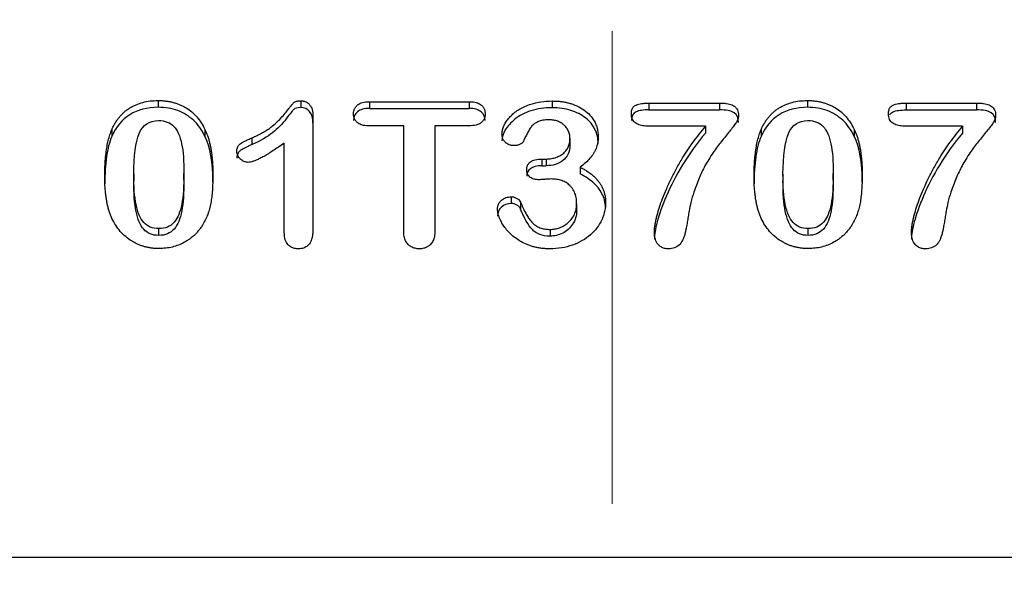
# Model space of a CAD drawing. Header units: inches. Extents: x 0.6 to 16.3, y 0.2 to 11.5.
# Tile 14 of 18: x 12.2 to 13.3, y 7.1 to 7.7. Entities that reach past the tile are written whole.
import ezdxf

# ---------------------------------------------------------------- set-up
doc = ezdxf.new("R2010")
doc.units = ezdxf.units.IN
doc.header["$MEASUREMENT"] = 0
doc.linetypes.add('CENTERX2', pattern=[0.8, 0.5, -0.1, 0.1, -0.1])

msp = doc.modelspace()

# ---------------------------------------------------------------- linework, layer by layer
at = {"color": 7, "linetype": 'CENTERX2', "lineweight": 18}
msp.add_line((12.8447, 3.9877), (12.8447, 10.3469), dxfattribs=at)
at = {"color": 7, "linetype": 'Continuous', "lineweight": 25}
for p, q in [((12.3644, 7.6142), (12.3644, 7.6071)), ((12.5152, 7.614), (12.5152, 7.6068)), ((12.588, 7.613), (12.6935, 7.613)), ((12.588, 7.613), (12.588, 7.6059)), ((12.6935, 7.613), (12.6935, 7.6059)), ((12.7813, 7.6138), (12.7813, 7.6066)), ((12.8838, 7.6116), (12.9583, 7.6116)), ((12.8838, 7.6116), (12.8838, 7.6044)), ((12.9583, 7.6116), (12.9583, 7.6044)), ((13.0515, 7.6142), (13.0515, 7.6071)), ((13.1558, 7.6116), (13.2303, 7.6116)), ((13.1558, 7.6116), (13.1558, 7.6044)), ((13.2303, 7.6116), (13.2303, 7.6044)), ((12.5282, 7.5979), (12.5282, 7.4784)), ((12.588, 7.6059), (12.6935, 7.6059)), ((12.8838, 7.6044), (12.9583, 7.6044)), ((13.1558, 7.6044), (13.2303, 7.6044)), ((12.6242, 7.5874), (12.588, 7.5874)), ((12.6242, 7.4763), (12.6242, 7.5874)), ((12.6573, 7.5874), (12.6573, 7.4763)), ((12.6935, 7.5874), (12.6573, 7.5874)), ((12.9437, 7.5871), (12.8838, 7.5871)), ((12.9437, 7.5871), (12.9437, 7.5799)), ((13.2157, 7.5871), (13.1558, 7.5871)), ((13.2157, 7.5871), (13.2157, 7.5799)), ((12.3153, 7.5835), (12.3153, 7.5763)), ((12.4138, 7.5838), (12.4138, 7.5767)), ((12.4638, 7.5677), (12.4638, 7.5749)), ((13.0024, 7.5835), (13.0024, 7.5763)), ((13.1009, 7.5838), (13.1009, 7.5767)), ((12.4978, 7.4743), (12.4978, 7.5693)), ((12.8001, 7.5743), (12.8001, 7.5671)), ((12.7704, 7.5524), (12.7749, 7.5524)), ((12.7704, 7.5524), (12.7704, 7.5453)), ((12.7704, 7.5453), (12.7749, 7.5453)), ((12.7749, 7.5524), (12.7749, 7.5453)), ((12.8111, 7.5437), (12.8111, 7.5366)), ((12.3385, 7.5364), (12.3385, 7.5292)), ((12.3917, 7.5301), (12.3917, 7.5372)), ((13.0256, 7.5364), (13.0256, 7.5292)), ((13.0788, 7.5301), (13.0788, 7.5372)), ((12.7381, 7.5125), (12.7381, 7.5053)), ((12.7479, 7.5066), (12.7479, 7.4994)), ((12.8072, 7.5051), (12.8072, 7.498)), ((12.365, 7.4716), (12.365, 7.4788)), ((12.7791, 7.478), (12.7791, 7.4708)), ((13.0521, 7.4716), (13.0521, 7.4788)), ((11.7162, 7.1313), (13.9726, 7.1313))]:
    msp.add_line(p, q, dxfattribs=at)
for points, knots in [([(12.3153, 7.5835), (12.3158, 7.5847), (12.3169, 7.5871), (12.3189, 7.5905), (12.321, 7.5938), (12.3233, 7.5967), (12.3258, 7.5995), (12.3285, 7.602), (12.3313, 7.6044), (12.3354, 7.6071), (12.3409, 7.61), (12.3482, 7.6125), (12.3561, 7.614), (12.3616, 7.6142), (12.3644, 7.6142)], [0, 0, 0, 0, 0.067872, 0.133568, 0.19738, 0.259627, 0.320651, 0.380817, 0.440504, 0.500101, 0.619228, 0.740342, 0.866392, 1, 1, 1, 1]), ([(12.3644, 7.6071), (12.3528, 7.6071), (12.3428, 7.6045), (12.326, 7.594), (12.3197, 7.5864), (12.3153, 7.5763)], [-2, -2, -2, -2, -1, -1, 0, 0, 0, 0]), ([(12.3644, 7.6142), (12.3658, 7.6142), (12.3686, 7.6142), (12.3726, 7.6138), (12.3766, 7.6132), (12.3804, 7.6123), (12.384, 7.6112), (12.3875, 7.6099), (12.3909, 7.6083), (12.3952, 7.6059), (12.4001, 7.6023), (12.4054, 7.597), (12.4101, 7.5908), (12.4125, 7.5862), (12.4138, 7.5838)], [0, 0, 0, 0, 0.066815, 0.131673, 0.194865, 0.256703, 0.317523, 0.377675, 0.437524, 0.497439, 0.615692, 0.737167, 0.864504, 1, 1, 1, 1]), ([(12.4138, 7.5767), (12.4105, 7.5833), (12.4065, 7.5889), (12.397, 7.5978), (12.3915, 7.6012), (12.379, 7.6059), (12.3721, 7.6071), (12.3644, 7.6071)], [-3, -3, -3, -3, -2, -2, -1, -1, 0, 0, 0, 0]), ([(12.4638, 7.5749), (12.4656, 7.5757), (12.469, 7.5772), (12.4737, 7.5796), (12.4781, 7.5821), (12.482, 7.5847), (12.4862, 7.5879), (12.4907, 7.5919), (12.4955, 7.5968), (12.4994, 7.6015), (12.5025, 7.6055), (12.5048, 7.6084), (12.5066, 7.6105), (12.5078, 7.6121), (12.5092, 7.6131), (12.5108, 7.6136), (12.5128, 7.6139), (12.5143, 7.614), (12.5152, 7.614)], [0, 0, 0, 0, 0.085384, 0.165416, 0.240281, 0.310206, 0.375466, 0.480105, 0.584628, 0.68966, 0.761197, 0.818056, 0.860253, 0.887826, 0.909043, 0.93401, 0.96407, 1, 1, 1, 1]), ([(12.5152, 7.6068), (12.5116, 7.6068), (12.5092, 7.6062), (12.5067, 7.6037), (12.504, 7.6004), (12.4957, 7.5895), (12.4909, 7.5846), (12.4801, 7.5758), (12.4729, 7.5717), (12.4638, 7.5677)], [-4, -4, -4, -4, -3, -3, -2, -2, -1, -1, 0, 0, 0, 0]), ([(12.5152, 7.614), (12.5158, 7.614), (12.517, 7.6139), (12.5189, 7.6136), (12.5205, 7.613), (12.5221, 7.6121), (12.5235, 7.611), (12.5256, 7.6088), (12.5279, 7.6044), (12.5281, 7.6002), (12.5282, 7.5979)], [0, 0, 0, 0, 0.079284, 0.154584, 0.227617, 0.300263, 0.374432, 0.45192, 0.70185, 1, 1, 1, 1]), ([(12.5282, 7.5908), (12.5282, 7.5958), (12.527, 7.5997), (12.5223, 7.6054), (12.5191, 7.6068), (12.5152, 7.6068)], [-2, -2, -2, -2, -1, -1, 0, 0, 0, 0]), ([(12.5711, 7.6002), (12.5712, 7.6009), (12.5712, 7.6021), (12.5716, 7.6039), (12.5722, 7.6055), (12.573, 7.607), (12.5741, 7.6084), (12.5764, 7.6105), (12.5811, 7.6127), (12.5855, 7.6129), (12.588, 7.613)], [0, 0, 0, 0, 0.083363, 0.161969, 0.237282, 0.310962, 0.384782, 0.460502, 0.703623, 1, 1, 1, 1]), ([(12.6935, 7.613), (12.6946, 7.613), (12.6966, 7.613), (12.6996, 7.6125), (12.7022, 7.6118), (12.7044, 7.6108), (12.7067, 7.6093), (12.7087, 7.607), (12.7102, 7.6038), (12.7103, 7.6014), (12.7104, 7.6002)], [0, 0, 0, 0, 0.133219, 0.25309, 0.361369, 0.460426, 0.553346, 0.699642, 0.844505, 1, 1, 1, 1]), ([(12.7282, 7.5789), (12.7283, 7.5795), (12.7283, 7.5807), (12.7286, 7.5826), (12.7291, 7.5845), (12.7298, 7.5864), (12.7307, 7.5884), (12.7321, 7.5911), (12.7344, 7.5944), (12.7379, 7.5983), (12.742, 7.602), (12.7469, 7.6054), (12.7526, 7.6082), (12.7601, 7.6111), (12.7697, 7.6133), (12.7773, 7.6136), (12.7813, 7.6138)], [0, 0, 0, 0, 0.027611, 0.055975, 0.085334, 0.115906, 0.147883, 0.181434, 0.252001, 0.327108, 0.407882, 0.493426, 0.583792, 0.680406, 0.834347, 1, 1, 1, 1]), ([(12.7813, 7.6066), (12.7731, 7.6066), (12.7656, 7.6055), (12.7522, 7.6012), (12.7465, 7.5983), (12.7375, 7.591), (12.7341, 7.5872), (12.7294, 7.5791), (12.7282, 7.5753), (12.7282, 7.5717)], [-4, -4, -4, -4, -3, -3, -2, -2, -1, -1, 0, 0, 0, 0]), ([(12.7813, 7.6138), (12.7827, 7.6137), (12.7855, 7.6137), (12.7896, 7.6134), (12.7936, 7.6128), (12.7974, 7.612), (12.8028, 7.6106), (12.8095, 7.6079), (12.8168, 7.6033), (12.8227, 7.5977), (12.8265, 7.5918), (12.8286, 7.5863), (12.8298, 7.5813), (12.8299, 7.5778), (12.83, 7.5761)], [0, 0, 0, 0, 0.060356, 0.118779, 0.175482, 0.230695, 0.284672, 0.413641, 0.536787, 0.654573, 0.768771, 0.844613, 0.921158, 1, 1, 1, 1]), ([(12.83, 7.5689), (12.83, 7.5742), (12.8289, 7.5792), (12.8244, 7.5884), (12.8211, 7.5924), (12.8123, 7.5993), (12.8071, 7.602), (12.7951, 7.6057), (12.7885, 7.6066), (12.7813, 7.6066)], [-4, -4, -4, -4, -3, -3, -2, -2, -1, -1, 0, 0, 0, 0]), ([(12.8652, 7.6002), (12.8652, 7.601), (12.8652, 7.6024), (12.8656, 7.6044), (12.8663, 7.6061), (12.8673, 7.6075), (12.8685, 7.6087), (12.8704, 7.6097), (12.8729, 7.6105), (12.8761, 7.6111), (12.8798, 7.6115), (12.8824, 7.6116), (12.8838, 7.6116)], [0, 0, 0, 0, 0.09329, 0.176397, 0.251248, 0.320467, 0.387343, 0.455504, 0.567011, 0.693845, 0.837772, 1, 1, 1, 1]), ([(12.9583, 7.6116), (12.9596, 7.6116), (12.9622, 7.6115), (12.9658, 7.6112), (12.9689, 7.6105), (12.9716, 7.6097), (12.9739, 7.6085), (12.976, 7.6067), (12.9775, 7.6043), (12.9784, 7.6013), (12.9785, 7.5992), (12.9786, 7.5981)], [0, 0, 0, 0, 0.141423, 0.267, 0.377734, 0.475089, 0.561213, 0.660904, 0.762573, 0.873674, 1, 1, 1, 1]), ([(13.0024, 7.5835), (13.0029, 7.5847), (13.004, 7.5871), (13.006, 7.5905), (13.0081, 7.5938), (13.0104, 7.5967), (13.0129, 7.5995), (13.0156, 7.602), (13.0184, 7.6044), (13.0225, 7.6071), (13.028, 7.61), (13.0353, 7.6125), (13.0432, 7.614), (13.0487, 7.6142), (13.0515, 7.6142)], [0, 0, 0, 0, 0.067872, 0.133568, 0.19738, 0.259627, 0.320651, 0.380817, 0.440504, 0.500101, 0.619228, 0.740342, 0.866392, 1, 1, 1, 1]), ([(13.0515, 7.6071), (13.0399, 7.6071), (13.0299, 7.6045), (13.0131, 7.594), (13.0068, 7.5864), (13.0024, 7.5763)], [-2, -2, -2, -2, -1, -1, 0, 0, 0, 0]), ([(13.0515, 7.6142), (13.0529, 7.6142), (13.0557, 7.6142), (13.0597, 7.6138), (13.0637, 7.6132), (13.0674, 7.6123), (13.0711, 7.6112), (13.0746, 7.6099), (13.078, 7.6083), (13.0823, 7.6059), (13.0872, 7.6023), (13.0925, 7.597), (13.0972, 7.5908), (13.0996, 7.5862), (13.1009, 7.5838)], [0, 0, 0, 0, 0.066815, 0.131673, 0.194865, 0.256703, 0.317523, 0.377675, 0.437524, 0.497439, 0.615692, 0.737167, 0.864504, 1, 1, 1, 1]), ([(13.1009, 7.5767), (13.0976, 7.5833), (13.0936, 7.5889), (13.0841, 7.5978), (13.0786, 7.6012), (13.0661, 7.6059), (13.0592, 7.6071), (13.0515, 7.6071)], [-3, -3, -3, -3, -2, -2, -1, -1, 0, 0, 0, 0]), ([(13.1372, 7.6002), (13.1372, 7.601), (13.1373, 7.6024), (13.1377, 7.6044), (13.1384, 7.6061), (13.1393, 7.6075), (13.1406, 7.6087), (13.1424, 7.6097), (13.1449, 7.6105), (13.1481, 7.6111), (13.1518, 7.6115), (13.1544, 7.6116), (13.1558, 7.6116)], [0, 0, 0, 0, 0.09329, 0.176397, 0.251248, 0.320467, 0.387343, 0.455504, 0.567011, 0.693845, 0.837772, 1, 1, 1, 1]), ([(13.2303, 7.6116), (13.2317, 7.6116), (13.2342, 7.6115), (13.2378, 7.6112), (13.2409, 7.6105), (13.2436, 7.6097), (13.246, 7.6085), (13.248, 7.6067), (13.2496, 7.6043), (13.2505, 7.6013), (13.2506, 7.5992), (13.2506, 7.5981)], [0, 0, 0, 0, 0.141423, 0.267, 0.377734, 0.475089, 0.561213, 0.660904, 0.762573, 0.873674, 1, 1, 1, 1]), ([(12.588, 7.6059), (12.5825, 7.6059), (12.5784, 7.6047), (12.5726, 7.6001), (12.5711, 7.597), (12.5711, 7.5931)], [-2, -2, -2, -2, -1, -1, 0, 0, 0, 0]), ([(12.588, 7.5874), (12.5869, 7.5875), (12.5848, 7.5875), (12.5819, 7.5879), (12.5793, 7.5886), (12.5771, 7.5896), (12.5749, 7.5911), (12.5728, 7.5934), (12.5714, 7.5967), (12.5712, 7.599), (12.5711, 7.6002)], [0, 0, 0, 0, 0.1317816, 0.2505614, 0.3580534, 0.4565624, 0.549067, 0.6952059, 0.8413754, 1, 1, 1, 1]), ([(12.7104, 7.5931), (12.7104, 7.5969), (12.709, 7.5999), (12.7035, 7.6047), (12.6992, 7.6059), (12.6935, 7.6059)], [-2, -2, -2, -2, -1, -1, 0, 0, 0, 0]), ([(12.7104, 7.6002), (12.7104, 7.5996), (12.7103, 7.5984), (12.71, 7.5966), (12.7094, 7.595), (12.7086, 7.5935), (12.7075, 7.5921), (12.7053, 7.59), (12.7005, 7.5878), (12.696, 7.5876), (12.6935, 7.5874)], [0, 0, 0, 0, 0.0813365, 0.1583226, 0.2323327, 0.3049102, 0.3776899, 0.4522932, 0.6949095, 1, 1, 1, 1]), ([(12.8838, 7.6044), (12.8779, 7.6044), (12.8734, 7.6037), (12.8668, 7.6009), (12.8652, 7.5978), (12.8652, 7.5931)], [-2, -2, -2, -2, -1, -1, 0, 0, 0, 0]), ([(12.8838, 7.5871), (12.8826, 7.5871), (12.8804, 7.5871), (12.8772, 7.5875), (12.8744, 7.5882), (12.8719, 7.589), (12.8697, 7.5903), (12.8677, 7.592), (12.8662, 7.5944), (12.8653, 7.5972), (12.8652, 7.5992), (12.8652, 7.6002)], [0, 0, 0, 0, 0.13265, 0.252264, 0.36005, 0.457649, 0.54727, 0.652763, 0.758783, 0.872558, 1, 1, 1, 1]), ([(12.9786, 7.5981), (12.9785, 7.5976), (12.9785, 7.5967), (12.9781, 7.5953), (12.9775, 7.5937), (12.9767, 7.5921), (12.9757, 7.5903), (12.9744, 7.5885), (12.9722, 7.5855), (12.9689, 7.5815), (12.9647, 7.5761), (12.9602, 7.5708), (12.9557, 7.5651), (12.9514, 7.5589), (12.9471, 7.5522), (12.9419, 7.5433), (12.9364, 7.5318), (12.933, 7.5223), (12.9312, 7.5173)], [0, 0, 0, 0, 0.014103, 0.02978, 0.047279, 0.066778, 0.088405, 0.112256, 0.1384, 0.204409, 0.276075, 0.353402, 0.424586, 0.502207, 0.594049, 0.677321, 0.828789, 1, 1, 1, 1]), ([(12.9786, 7.5909), (12.9786, 7.5957), (12.977, 7.5992), (12.9706, 7.6034), (12.9654, 7.6044), (12.9583, 7.6044)], [-2, -2, -2, -2, -1, -1, 0, 0, 0, 0]), ([(13.1558, 7.5871), (13.1547, 7.5871), (13.1524, 7.5871), (13.1492, 7.5875), (13.1464, 7.5882), (13.144, 7.589), (13.1417, 7.5903), (13.1397, 7.592), (13.1382, 7.5944), (13.1374, 7.5972), (13.1373, 7.5992), (13.1372, 7.6002)], [0, 0, 0, 0, 0.13265, 0.252264, 0.36005, 0.457649, 0.54727, 0.652763, 0.758783, 0.872558, 1, 1, 1, 1]), ([(13.1386, 7.5992), (13.1389, 7.5997), (13.1396, 7.6008), (13.1427, 7.6029), (13.1483, 7.6042), (13.1532, 7.6043), (13.1558, 7.6044)], [0, 0, 0, 0, 0.0965397, 0.2237197, 0.5783491, 1, 1, 1, 1]), ([(13.2506, 7.5981), (13.2506, 7.5976), (13.2505, 7.5967), (13.2502, 7.5953), (13.2496, 7.5937), (13.2488, 7.5921), (13.2477, 7.5903), (13.2465, 7.5885), (13.2442, 7.5855), (13.241, 7.5815), (13.2367, 7.5761), (13.2322, 7.5708), (13.2278, 7.5651), (13.2234, 7.5589), (13.2191, 7.5522), (13.214, 7.5433), (13.2085, 7.5318), (13.2051, 7.5223), (13.2033, 7.5173)], [0, 0, 0, 0, 0.014103, 0.02978, 0.047279, 0.066778, 0.088405, 0.112256, 0.1384, 0.204409, 0.276075, 0.353402, 0.424586, 0.502207, 0.594049, 0.677321, 0.828789, 1, 1, 1, 1]), ([(13.2506, 7.5909), (13.2506, 7.5957), (13.249, 7.5992), (13.2426, 7.6034), (13.2375, 7.6044), (13.2303, 7.6044)], [-2, -2, -2, -2, -1, -1, 0, 0, 0, 0]), ([(12.3385, 7.5364), (12.3385, 7.5557), (12.3405, 7.57), (12.3481, 7.5885), (12.355, 7.5931), (12.3648, 7.5931)], [-2, -2, -2, -2, -1, -1, 0, 0, 0, 0]), ([(12.3648, 7.5931), (12.3717, 7.5931), (12.3771, 7.591), (12.3848, 7.5828), (12.3876, 7.5766), (12.3909, 7.5604), (12.3917, 7.5499), (12.3917, 7.5372)], [-3, -3, -3, -3, -2, -2, -1, -1, 0, 0, 0, 0]), ([(12.7782, 7.5938), (12.777, 7.5938), (12.7748, 7.5938), (12.7717, 7.5934), (12.7688, 7.5928), (12.7662, 7.5918), (12.7638, 7.5906), (12.7616, 7.5891), (12.7595, 7.587), (12.7573, 7.5839), (12.7551, 7.5798), (12.7529, 7.5755), (12.7515, 7.5726), (12.7509, 7.5711)], [0, 0, 0, 0, 0.086169, 0.164812, 0.236677, 0.308199, 0.379261, 0.443443, 0.505337, 0.614927, 0.742594, 0.874536, 1, 1, 1, 1]), ([(12.8001, 7.5743), (12.8001, 7.575), (12.8001, 7.5765), (12.7997, 7.5787), (12.7991, 7.5807), (12.7982, 7.5827), (12.7971, 7.5846), (12.7958, 7.5864), (12.7938, 7.5885), (12.791, 7.5907), (12.7872, 7.5925), (12.7828, 7.5937), (12.7798, 7.5938), (12.7782, 7.5938)], [0, 0, 0, 0, 0.070498, 0.13895, 0.20617, 0.273019, 0.340369, 0.409078, 0.479949, 0.604041, 0.728259, 0.858524, 1, 1, 1, 1]), ([(12.8895, 7.4749), (12.8895, 7.4759), (12.8896, 7.478), (12.8899, 7.4812), (12.8905, 7.4849), (12.8914, 7.4889), (12.8927, 7.4945), (12.8949, 7.5017), (12.8982, 7.5109), (12.9023, 7.5209), (12.9072, 7.5316), (12.9129, 7.5425), (12.9205, 7.5557), (12.9304, 7.5708), (12.9392, 7.5816), (12.9437, 7.5871)], [0, 0, 0, 0, 0.0232819, 0.0496835, 0.0792869, 0.1121503, 0.148316, 0.2161469, 0.2936268, 0.3809225, 0.4748989, 0.5727061, 0.6745365, 0.8335328, 1, 1, 1, 1]), ([(13.0256, 7.5364), (13.0256, 7.5557), (13.0275, 7.57), (13.0352, 7.5885), (13.0421, 7.5931), (13.0519, 7.5931)], [-2, -2, -2, -2, -1, -1, 0, 0, 0, 0]), ([(13.0519, 7.5931), (13.0588, 7.5931), (13.0642, 7.591), (13.0719, 7.5828), (13.0747, 7.5766), (13.078, 7.5604), (13.0788, 7.5499), (13.0788, 7.5372)], [-3, -3, -3, -3, -2, -2, -1, -1, 0, 0, 0, 0]), ([(13.1615, 7.4749), (13.1615, 7.4759), (13.1616, 7.478), (13.162, 7.4812), (13.1626, 7.4849), (13.1634, 7.4889), (13.1648, 7.4945), (13.167, 7.5017), (13.1703, 7.5109), (13.1744, 7.5209), (13.1792, 7.5316), (13.185, 7.5425), (13.1925, 7.5557), (13.2025, 7.5708), (13.2112, 7.5816), (13.2157, 7.5871)], [0, 0, 0, 0, 0.023282, 0.049684, 0.079287, 0.11215, 0.148316, 0.216147, 0.293627, 0.380922, 0.474899, 0.572706, 0.674536, 0.833533, 1, 1, 1, 1]), ([(12.3079, 7.5334), (12.3079, 7.5363), (12.308, 7.5421), (12.3084, 7.5504), (12.3092, 7.5582), (12.3102, 7.5654), (12.3115, 7.5719), (12.3132, 7.5779), (12.3146, 7.5817), (12.3153, 7.5835)], [0, 0, 0, 0, 0.175715, 0.33999, 0.493053, 0.635185, 0.766737, 0.888154, 1, 1, 1, 1]), ([(12.3153, 7.5763), (12.3128, 7.5703), (12.3109, 7.563), (12.3085, 7.5462), (12.3079, 7.5367), (12.3079, 7.5262)], [-2, -2, -2, -2, -1, -1, 0, 0, 0, 0]), ([(12.4138, 7.5838), (12.4143, 7.5827), (12.4153, 7.5805), (12.4167, 7.5771), (12.4179, 7.5733), (12.4189, 7.5694), (12.4198, 7.5652), (12.4206, 7.5608), (12.4212, 7.5561), (12.4217, 7.5512), (12.4221, 7.5461), (12.4223, 7.5407), (12.4223, 7.537), (12.4223, 7.5352)], [0, 0, 0, 0, 0.070895, 0.145264, 0.223335, 0.305304, 0.391341, 0.481593, 0.576188, 0.675235, 0.778832, 0.887062, 1, 1, 1, 1]), ([(12.4477, 7.5605), (12.4477, 7.5612), (12.4477, 7.5625), (12.4482, 7.5643), (12.4489, 7.5659), (12.4499, 7.5673), (12.4514, 7.5686), (12.4535, 7.5699), (12.4563, 7.5714), (12.4598, 7.5731), (12.4624, 7.5743), (12.4638, 7.5749)], [0, 0, 0, 0, 0.0904002, 0.1726506, 0.2490428, 0.3224191, 0.3959725, 0.5028368, 0.638867, 0.8045073, 1, 1, 1, 1]), ([(12.7401, 7.5666), (12.7396, 7.5666), (12.7384, 7.5667), (12.7367, 7.5671), (12.735, 7.5678), (12.7335, 7.5687), (12.7316, 7.5702), (12.7298, 7.5723), (12.7285, 7.5755), (12.7283, 7.5777), (12.7282, 7.5789)], [0, 0, 0, 0, 0.0887351, 0.1772175, 0.2678467, 0.3628597, 0.4642036, 0.6346669, 0.8088028, 1, 1, 1, 1]), ([(12.83, 7.5761), (12.83, 7.575), (12.8299, 7.5728), (12.8295, 7.5695), (12.8288, 7.5665), (12.8279, 7.5635), (12.8266, 7.5608), (12.8246, 7.5573), (12.8213, 7.5531), (12.8167, 7.5482), (12.813, 7.5453), (12.8111, 7.5437)], [0, 0, 0, 0, 0.0884578, 0.1732321, 0.2549172, 0.3341769, 0.4117375, 0.4883733, 0.6461396, 0.816004, 1, 1, 1, 1]), ([(12.9437, 7.5799), (12.9343, 7.5688), (12.9262, 7.5576), (12.9125, 7.5351), (12.9068, 7.5241), (12.8977, 7.5028), (12.8944, 7.4936), (12.8905, 7.4784), (12.8895, 7.4723), (12.8895, 7.4678)], [-4, -4, -4, -4, -3, -3, -2, -2, -1, -1, 0, 0, 0, 0]), ([(12.995, 7.5334), (12.995, 7.5363), (12.9951, 7.5421), (12.9955, 7.5504), (12.9963, 7.5582), (12.9973, 7.5654), (12.9986, 7.5719), (13.0003, 7.5779), (13.0017, 7.5817), (13.0024, 7.5835)], [0, 0, 0, 0, 0.175715, 0.33999, 0.493053, 0.635185, 0.766737, 0.888154, 1, 1, 1, 1]), ([(13.0024, 7.5763), (12.9999, 7.5703), (12.998, 7.563), (12.9956, 7.5462), (12.995, 7.5367), (12.995, 7.5262)], [-2, -2, -2, -2, -1, -1, 0, 0, 0, 0]), ([(13.1009, 7.5838), (13.1014, 7.5827), (13.1024, 7.5805), (13.1038, 7.5771), (13.105, 7.5733), (13.106, 7.5694), (13.1069, 7.5652), (13.1077, 7.5608), (13.1083, 7.5561), (13.1088, 7.5512), (13.1092, 7.5461), (13.1094, 7.5407), (13.1094, 7.537), (13.1094, 7.5352)], [0, 0, 0, 0, 0.070895, 0.145264, 0.223335, 0.305304, 0.391341, 0.481593, 0.576188, 0.675235, 0.778832, 0.887062, 1, 1, 1, 1]), ([(13.2157, 7.5799), (13.2063, 7.5688), (13.1982, 7.5576), (13.1846, 7.5351), (13.1789, 7.5241), (13.1698, 7.5028), (13.1665, 7.4936), (13.1625, 7.4784), (13.1615, 7.4723), (13.1615, 7.4678)], [-4, -4, -4, -4, -3, -3, -2, -2, -1, -1, 0, 0, 0, 0]), ([(12.4638, 7.5677), (12.4627, 7.5672), (12.4609, 7.5664), (12.4582, 7.5652), (12.4557, 7.564), (12.4535, 7.5627), (12.4519, 7.5617), (12.4503, 7.5606), (12.4488, 7.5589), (12.4478, 7.5562), (12.4477, 7.5544), (12.4477, 7.5534)], [0, 0, 0, 0, 0.1534935, 0.2514249, 0.383463, 0.5023331, 0.5724605, 0.6273789, 0.7502886, 0.8651702, 1, 1, 1, 1]), ([(12.4978, 7.5693), (12.4958, 7.5679), (12.492, 7.5652), (12.4863, 7.5614), (12.4812, 7.5581), (12.4765, 7.5553), (12.4722, 7.553), (12.4684, 7.5513), (12.4651, 7.55), (12.4622, 7.5491), (12.4604, 7.549), (12.4596, 7.5489)], [0, 0, 0, 0, 0.1710458, 0.3266483, 0.4669021, 0.5919361, 0.7019331, 0.7971625, 0.8780412, 0.9452538, 1, 1, 1, 1]), ([(12.7509, 7.5711), (12.7507, 7.5708), (12.7503, 7.5701), (12.7494, 7.5692), (12.7482, 7.5684), (12.7464, 7.5675), (12.7437, 7.5667), (12.7414, 7.5666), (12.7401, 7.5666)], [0, 0, 0, 0, 0.102663, 0.2077183, 0.3191774, 0.4404177, 0.7036096, 1, 1, 1, 1]), ([(12.7749, 7.5524), (12.7759, 7.5525), (12.7778, 7.5525), (12.7806, 7.5529), (12.7832, 7.5534), (12.7858, 7.5542), (12.7882, 7.5553), (12.7905, 7.5565), (12.7933, 7.5584), (12.7961, 7.561), (12.7985, 7.5649), (12.7999, 7.5694), (12.8001, 7.5726), (12.8001, 7.5743)], [0, 0, 0, 0, 0.07492, 0.147328, 0.217838, 0.287116, 0.355861, 0.424791, 0.494616, 0.614954, 0.734702, 0.861005, 1, 1, 1, 1]), ([(12.8001, 7.5671), (12.8001, 7.56), (12.7977, 7.5546), (12.7877, 7.5471), (12.7818, 7.5453), (12.7749, 7.5453)], [-2, -2, -2, -2, -1, -1, 0, 0, 0, 0]), ([(12.4596, 7.5489), (12.4589, 7.549), (12.4577, 7.549), (12.456, 7.5495), (12.4543, 7.5502), (12.4527, 7.5512), (12.4506, 7.553), (12.4482, 7.556), (12.4478, 7.559), (12.4477, 7.5605)], [0, 0, 0, 0, 0.096932, 0.19209, 0.288192, 0.387878, 0.493519, 0.748829, 1, 1, 1, 1]), ([(12.7544, 7.5413), (12.7544, 7.5419), (12.7544, 7.5429), (12.7548, 7.5444), (12.7553, 7.5458), (12.7561, 7.5471), (12.7571, 7.5483), (12.7593, 7.5502), (12.7638, 7.5522), (12.768, 7.5523), (12.7704, 7.5524)], [0, 0, 0, 0, 0.076366, 0.149149, 0.219907, 0.290333, 0.362141, 0.436954, 0.685276, 1, 1, 1, 1]), ([(12.7704, 7.5453), (12.765, 7.5453), (12.761, 7.5442), (12.7557, 7.5401), (12.7544, 7.5375), (12.7544, 7.5342)], [-2, -2, -2, -2, -1, -1, 0, 0, 0, 0]), ([(12.8111, 7.5437), (12.8125, 7.543), (12.8151, 7.5417), (12.8187, 7.5394), (12.822, 7.537), (12.8251, 7.5345), (12.8278, 7.5318), (12.8301, 7.5291), (12.8322, 7.5262), (12.834, 7.5232), (12.8354, 7.5201), (12.8365, 7.5168), (12.8373, 7.5135), (12.8378, 7.51), (12.8379, 7.5076), (12.8379, 7.5064)], [0, 0, 0, 0, 0.090279, 0.176604, 0.259331, 0.338871, 0.41568, 0.490268, 0.56319, 0.63504, 0.706438, 0.778017, 0.850404, 0.924208, 1, 1, 1, 1]), ([(12.3146, 7.4915), (12.3141, 7.4927), (12.3131, 7.4953), (12.3119, 7.4994), (12.3108, 7.5036), (12.3099, 7.5081), (12.3092, 7.5127), (12.3086, 7.5176), (12.3082, 7.5227), (12.3079, 7.5279), (12.3079, 7.5315), (12.3079, 7.5334)], [0, 0, 0, 0, 0.095025, 0.193596, 0.295953, 0.402307, 0.512849, 0.627746, 0.747151, 0.871195, 1, 1, 1, 1]), ([(12.365, 7.4788), (12.3584, 7.4788), (12.3531, 7.4809), (12.3454, 7.4895), (12.3426, 7.4958), (12.3394, 7.5125), (12.3385, 7.5233), (12.3385, 7.5364)], [-3, -3, -3, -3, -2, -2, -1, -1, 0, 0, 0, 0]), ([(12.3917, 7.5372), (12.3917, 7.5238), (12.3909, 7.5129), (12.3878, 7.4963), (12.3851, 7.49), (12.3773, 7.481), (12.3719, 7.4788), (12.365, 7.4788)], [-3, -3, -3, -3, -2, -2, -1, -1, 0, 0, 0, 0]), ([(12.4223, 7.5352), (12.4223, 7.5324), (12.4222, 7.5271), (12.4218, 7.5194), (12.4211, 7.5123), (12.4202, 7.5058), (12.4188, 7.4997), (12.417, 7.4939), (12.4147, 7.4884), (12.4128, 7.485), (12.4118, 7.4833)], [0, 0, 0, 0, 0.154958, 0.29892, 0.432098, 0.554758, 0.67022, 0.782393, 0.892046, 1, 1, 1, 1]), ([(12.7673, 7.5305), (12.7665, 7.5305), (12.765, 7.5305), (12.7628, 7.5309), (12.7609, 7.5315), (12.7592, 7.5323), (12.757, 7.5338), (12.7548, 7.5368), (12.7545, 7.5398), (12.7544, 7.5413)], [0, 0, 0, 0, 0.120694, 0.231276, 0.333565, 0.429852, 0.52287, 0.74791, 1, 1, 1, 1]), ([(12.8379, 7.4993), (12.8379, 7.5046), (12.8369, 7.5095), (12.8328, 7.5186), (12.8298, 7.5228), (12.8219, 7.5302), (12.817, 7.5336), (12.8111, 7.5366)], [-3, -3, -3, -3, -2, -2, -1, -1, 0, 0, 0, 0]), ([(13.0017, 7.4915), (13.0012, 7.4927), (13.0002, 7.4953), (12.999, 7.4994), (12.9979, 7.5036), (12.997, 7.5081), (12.9963, 7.5127), (12.9957, 7.5176), (12.9953, 7.5227), (12.995, 7.5279), (12.995, 7.5315), (12.995, 7.5334)], [0, 0, 0, 0, 0.095025, 0.193596, 0.295953, 0.402307, 0.512849, 0.627746, 0.747151, 0.871195, 1, 1, 1, 1]), ([(13.0521, 7.4788), (13.0455, 7.4788), (13.0402, 7.4809), (13.0325, 7.4895), (13.0297, 7.4958), (13.0264, 7.5125), (13.0256, 7.5233), (13.0256, 7.5364)], [-3, -3, -3, -3, -2, -2, -1, -1, 0, 0, 0, 0]), ([(13.0788, 7.5372), (13.0788, 7.5238), (13.078, 7.5129), (13.0749, 7.4963), (13.0722, 7.49), (13.0644, 7.481), (13.059, 7.4788), (13.0521, 7.4788)], [-3, -3, -3, -3, -2, -2, -1, -1, 0, 0, 0, 0]), ([(13.1094, 7.5352), (13.1094, 7.5324), (13.1093, 7.5271), (13.1089, 7.5194), (13.1082, 7.5123), (13.1073, 7.5058), (13.1059, 7.4997), (13.1041, 7.4939), (13.1018, 7.4884), (13.0999, 7.485), (13.0989, 7.4833)], [0, 0, 0, 0, 0.154958, 0.29892, 0.432098, 0.554758, 0.67022, 0.782393, 0.892046, 1, 1, 1, 1]), ([(12.365, 7.4716), (12.3584, 7.4716), (12.3531, 7.4738), (12.3454, 7.4823), (12.3426, 7.4886), (12.3394, 7.5054), (12.3385, 7.5161), (12.3385, 7.5292)], [-3, -3, -3, -3, -2, -2, -1, -1, 0, 0, 0, 0]), ([(12.3917, 7.5301), (12.3917, 7.5166), (12.3909, 7.5058), (12.3878, 7.4892), (12.3851, 7.4828), (12.3773, 7.4739), (12.3719, 7.4716), (12.365, 7.4716)], [-3, -3, -3, -3, -2, -2, -1, -1, 0, 0, 0, 0]), ([(12.7802, 7.5313), (12.7793, 7.5313), (12.777, 7.5312), (12.7734, 7.5309), (12.77, 7.5306), (12.768, 7.5305), (12.7673, 7.5305)], [0, 0, 0, 0, 0.219963, 0.534848, 0.832351, 1, 1, 1, 1]), ([(12.8072, 7.5051), (12.8072, 7.5063), (12.8072, 7.5085), (12.8067, 7.5117), (12.806, 7.5147), (12.805, 7.5174), (12.8036, 7.52), (12.802, 7.5223), (12.7996, 7.5249), (12.7962, 7.5276), (12.7915, 7.5298), (12.7861, 7.5311), (12.7822, 7.5312), (12.7802, 7.5313)], [0, 0, 0, 0, 0.0827417, 0.1607383, 0.2346635, 0.3053074, 0.3735742, 0.4404646, 0.5070413, 0.6224475, 0.7394753, 0.8637493, 1, 1, 1, 1]), ([(13.0521, 7.4716), (13.0455, 7.4716), (13.0402, 7.4738), (13.0325, 7.4823), (13.0297, 7.4886), (13.0264, 7.5054), (13.0256, 7.5161), (13.0256, 7.5292)], [-3, -3, -3, -3, -2, -2, -1, -1, 0, 0, 0, 0]), ([(13.0788, 7.5301), (13.0788, 7.5166), (13.078, 7.5058), (13.0749, 7.4892), (13.0722, 7.4828), (13.0644, 7.4739), (13.059, 7.4716), (13.0521, 7.4716)], [-3, -3, -3, -3, -2, -2, -1, -1, 0, 0, 0, 0]), ([(12.7235, 7.4991), (12.7235, 7.4997), (12.7235, 7.501), (12.7239, 7.5028), (12.7245, 7.5045), (12.7253, 7.5061), (12.7264, 7.5075), (12.7285, 7.5097), (12.7323, 7.512), (12.7361, 7.5123), (12.7381, 7.5125)], [0, 0, 0, 0, 0.091374, 0.177837, 0.260766, 0.341717, 0.422362, 0.50439, 0.744984, 1, 1, 1, 1]), ([(12.7381, 7.5125), (12.7386, 7.5125), (12.7396, 7.5124), (12.7412, 7.5121), (12.7427, 7.5115), (12.7445, 7.5106), (12.7466, 7.5091), (12.7475, 7.5074), (12.7479, 7.5066)], [0, 0, 0, 0, 0.125347, 0.251111, 0.379839, 0.513909, 0.76685, 1, 1, 1, 1]), ([(12.9312, 7.5173), (12.9301, 7.5137), (12.928, 7.5072), (12.9264, 7.4985), (12.9252, 7.4915), (12.9243, 7.4856), (12.9235, 7.4805), (12.9228, 7.4774), (12.9226, 7.4763)], [0, 0, 0, 0, 0.266245, 0.487785, 0.631546, 0.775307, 0.916584, 1, 1, 1, 1]), ([(13.2033, 7.5173), (13.2021, 7.5137), (13.2001, 7.5072), (13.1985, 7.4985), (13.1973, 7.4915), (13.1964, 7.4856), (13.1955, 7.4805), (13.1949, 7.4774), (13.1946, 7.4763)], [0, 0, 0, 0, 0.2662449, 0.4877853, 0.631546, 0.7753068, 0.9165839, 1, 1, 1, 1]), ([(12.7381, 7.5053), (12.7339, 7.5053), (12.7305, 7.5041), (12.7249, 7.4992), (12.7235, 7.4959), (12.7235, 7.4919)], [-2, -2, -2, -2, -1, -1, 0, 0, 0, 0]), ([(12.7479, 7.4994), (12.7473, 7.5011), (12.746, 7.5025), (12.7421, 7.5048), (12.7401, 7.5053), (12.7381, 7.5053)], [-2, -2, -2, -2, -1, -1, 0, 0, 0, 0]), ([(12.7479, 7.5066), (12.7487, 7.5047), (12.7501, 7.5012), (12.7526, 7.4963), (12.755, 7.492), (12.7576, 7.4882), (12.7604, 7.4848), (12.7639, 7.4818), (12.7684, 7.4795), (12.7735, 7.4782), (12.7772, 7.478), (12.7791, 7.478)], [0, 0, 0, 0, 0.134558, 0.257296, 0.36861, 0.469033, 0.559288, 0.663916, 0.768629, 0.879048, 1, 1, 1, 1]), ([(12.8379, 7.5064), (12.8379, 7.5054), (12.8378, 7.5033), (12.8375, 7.5002), (12.8369, 7.4971), (12.8361, 7.494), (12.8351, 7.491), (12.833, 7.486), (12.829, 7.4794), (12.8219, 7.4719), (12.8132, 7.4657), (12.8029, 7.461), (12.7912, 7.4579), (12.783, 7.4576), (12.7788, 7.4574)], [0, 0, 0, 0, 0.0384985, 0.076715, 0.1148258, 0.1530085, 0.1914401, 0.2302937, 0.3472903, 0.4675878, 0.5917172, 0.7207211, 0.8559874, 1, 1, 1, 1]), ([(12.7791, 7.478), (12.7799, 7.478), (12.7817, 7.478), (12.7842, 7.4784), (12.7867, 7.4789), (12.7901, 7.48), (12.7941, 7.4819), (12.7987, 7.4852), (12.8027, 7.4897), (12.8055, 7.4948), (12.807, 7.5001), (12.8072, 7.5034), (12.8072, 7.5051)], [0, 0, 0, 0, 0.057801, 0.115163, 0.172594, 0.230598, 0.3519, 0.470549, 0.613944, 0.763879, 0.878622, 1, 1, 1, 1]), ([(12.3653, 7.4577), (12.3641, 7.4577), (12.3616, 7.4577), (12.358, 7.4581), (12.3544, 7.4586), (12.3509, 7.4594), (12.3475, 7.4604), (12.3442, 7.4616), (12.341, 7.4631), (12.3379, 7.4648), (12.3336, 7.4674), (12.3284, 7.4715), (12.3228, 7.4773), (12.3181, 7.484), (12.3158, 7.4889), (12.3146, 7.4915)], [0, 0, 0, 0, 0.056166, 0.111288, 0.165614, 0.2194, 0.272914, 0.326423, 0.380197, 0.434503, 0.489598, 0.613745, 0.738366, 0.866255, 1, 1, 1, 1]), ([(12.7788, 7.4574), (12.7773, 7.4575), (12.7745, 7.4575), (12.7703, 7.4579), (12.7662, 7.4585), (12.7623, 7.4594), (12.7585, 7.4605), (12.7537, 7.4623), (12.7483, 7.465), (12.7424, 7.4687), (12.7373, 7.473), (12.7331, 7.4775), (12.7296, 7.4822), (12.7271, 7.4866), (12.7254, 7.4904), (12.7243, 7.4936), (12.7236, 7.4964), (12.7235, 7.4982), (12.7235, 7.4991)], [0, 0, 0, 0, 0.056253, 0.110775, 0.163801, 0.215587, 0.266408, 0.316555, 0.413143, 0.504387, 0.591802, 0.674952, 0.753344, 0.827988, 0.879503, 0.925078, 0.965068, 1, 1, 1, 1]), ([(12.7791, 7.4708), (12.771, 7.4708), (12.7648, 7.4731), (12.7559, 7.4826), (12.7518, 7.4897), (12.7479, 7.4994)], [-2, -2, -2, -2, -1, -1, 0, 0, 0, 0]), ([(12.8072, 7.498), (12.8072, 7.4925), (12.8058, 7.4876), (12.8002, 7.4793), (12.7967, 7.4761), (12.7882, 7.4719), (12.7837, 7.4708), (12.7791, 7.4708)], [-3, -3, -3, -3, -2, -2, -1, -1, 0, 0, 0, 0]), ([(13.0524, 7.4577), (13.0512, 7.4577), (13.0487, 7.4577), (13.045, 7.4581), (13.0415, 7.4586), (13.038, 7.4594), (13.0346, 7.4604), (13.0313, 7.4616), (13.0281, 7.4631), (13.025, 7.4648), (13.0206, 7.4674), (13.0155, 7.4715), (13.0099, 7.4773), (13.0052, 7.484), (13.0029, 7.4889), (13.0017, 7.4915)], [0, 0, 0, 0, 0.056166, 0.111288, 0.165614, 0.2194, 0.272914, 0.326423, 0.380197, 0.434503, 0.489598, 0.613745, 0.738366, 0.866255, 1, 1, 1, 1]), ([(12.4118, 7.4833), (12.4111, 7.4821), (12.4096, 7.4799), (12.4072, 7.4767), (12.4045, 7.4737), (12.4017, 7.471), (12.3987, 7.4685), (12.3955, 7.4663), (12.3913, 7.4638), (12.386, 7.4613), (12.3794, 7.4592), (12.3725, 7.4579), (12.3677, 7.4578), (12.3653, 7.4577)], [0, 0, 0, 0, 0.07576, 0.149672, 0.222094, 0.293411, 0.36402, 0.434335, 0.504773, 0.627174, 0.749004, 0.872548, 1, 1, 1, 1]), ([(13.0989, 7.4833), (13.0982, 7.4821), (13.0967, 7.4799), (13.0943, 7.4767), (13.0916, 7.4737), (13.0888, 7.471), (13.0858, 7.4685), (13.0826, 7.4663), (13.0784, 7.4638), (13.0731, 7.4613), (13.0665, 7.4592), (13.0596, 7.4579), (13.0548, 7.4578), (13.0524, 7.4577)], [0, 0, 0, 0, 0.07576, 0.149672, 0.222094, 0.293411, 0.36402, 0.434335, 0.504773, 0.627174, 0.749004, 0.872548, 1, 1, 1, 1]), ([(12.513, 7.4574), (12.5122, 7.4575), (12.5108, 7.4575), (12.5087, 7.4579), (12.5068, 7.4585), (12.505, 7.4593), (12.5034, 7.4604), (12.5009, 7.4626), (12.4982, 7.4674), (12.498, 7.4719), (12.4978, 7.4743)], [0, 0, 0, 0, 0.083034, 0.161593, 0.237053, 0.310964, 0.38497, 0.460712, 0.703016, 1, 1, 1, 1]), ([(12.5282, 7.4784), (12.5282, 7.4771), (12.5281, 7.4746), (12.5277, 7.471), (12.5269, 7.4678), (12.5259, 7.4651), (12.5245, 7.4627), (12.5228, 7.4608), (12.5208, 7.4593), (12.5184, 7.4582), (12.5158, 7.4575), (12.5139, 7.4575), (12.513, 7.4574)], [0, 0, 0, 0, 0.138659, 0.263546, 0.375741, 0.476729, 0.568543, 0.653873, 0.736049, 0.818784, 0.905715, 1, 1, 1, 1]), ([(12.6408, 7.4574), (12.64, 7.4575), (12.6385, 7.4575), (12.6362, 7.4579), (12.6341, 7.4586), (12.6322, 7.4595), (12.6304, 7.4607), (12.6282, 7.4626), (12.6259, 7.4659), (12.6244, 7.4708), (12.6242, 7.4743), (12.6242, 7.4763)], [0, 0, 0, 0, 0.080633, 0.157354, 0.23152, 0.304632, 0.378253, 0.453914, 0.612439, 0.790744, 1, 1, 1, 1]), ([(12.6573, 7.4763), (12.6572, 7.4753), (12.6572, 7.4733), (12.6568, 7.4705), (12.6562, 7.468), (12.6553, 7.4658), (12.6541, 7.4638), (12.6523, 7.4615), (12.6494, 7.4594), (12.6453, 7.4577), (12.6424, 7.4575), (12.6408, 7.4574)], [0, 0, 0, 0, 0.110841, 0.212558, 0.306109, 0.392719, 0.47393, 0.551609, 0.699074, 0.844498, 1, 1, 1, 1]), ([(12.9045, 7.4574), (12.9037, 7.4575), (12.9023, 7.4575), (12.9002, 7.4579), (12.8983, 7.4585), (12.8965, 7.4594), (12.8949, 7.4605), (12.8924, 7.4629), (12.8899, 7.4678), (12.8896, 7.4724), (12.8895, 7.4749)], [0, 0, 0, 0, 0.081609, 0.158788, 0.233011, 0.305933, 0.379296, 0.454809, 0.699114, 1, 1, 1, 1]), ([(12.9226, 7.4763), (12.9223, 7.4749), (12.9217, 7.4724), (12.9205, 7.4689), (12.9192, 7.466), (12.9177, 7.4635), (12.9153, 7.4607), (12.9109, 7.4579), (12.9067, 7.4576), (12.9045, 7.4574)], [0, 0, 0, 0, 0.147025, 0.277458, 0.392194, 0.492549, 0.580487, 0.781569, 1, 1, 1, 1]), ([(13.1765, 7.4574), (13.1758, 7.4575), (13.1743, 7.4575), (13.1723, 7.4579), (13.1704, 7.4585), (13.1686, 7.4594), (13.167, 7.4605), (13.1645, 7.4629), (13.1619, 7.4678), (13.1617, 7.4724), (13.1615, 7.4749)], [0, 0, 0, 0, 0.0816085, 0.1587876, 0.2330114, 0.3059335, 0.3792955, 0.4548087, 0.6991135, 1, 1, 1, 1]), ([(13.1946, 7.4763), (13.1943, 7.4749), (13.1937, 7.4724), (13.1925, 7.4689), (13.1912, 7.466), (13.1897, 7.4635), (13.1873, 7.4607), (13.1829, 7.4579), (13.1787, 7.4576), (13.1765, 7.4574)], [0, 0, 0, 0, 0.147025, 0.277458, 0.392194, 0.492549, 0.580487, 0.781569, 1, 1, 1, 1])]:
    msp.add_open_spline(points, degree=3, knots=knots, dxfattribs=at)
for points in [[(12.4223, 7.528), (12.4223, 7.549), (12.4195, 7.5652), (12.4138, 7.5767)], [(13.1094, 7.528), (13.1094, 7.549), (13.1066, 7.5652), (13.1009, 7.5767)]]:
    msp.add_open_spline(points, degree=3, dxfattribs=at)

doc.saveas('drawing.dxf')
